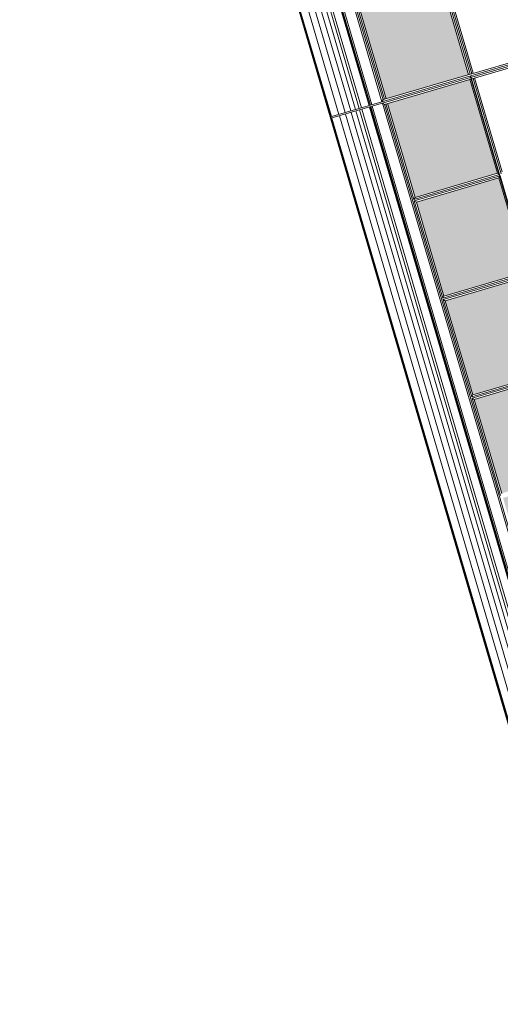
# Model space of a CAD drawing. Header units: metres. Extents: x 228628 to 230733, y 593242 to 595543.
# Tile 43 of 71: x 229977.3 to 229978.7, y 594245.28 to 594248.15. Entities that reach past the tile are written whole.
import ezdxf

# ---------------------------------------------------------------- set-up
doc = ezdxf.new("R2010")
doc.units = ezdxf.units.M
doc.layers.add('N-WE-BC-BETONVORM-G', color=50, linetype='Continuous', lineweight=25)
pattern_1 = [(0, (-55166.677, -44255.552), (7.9375, 15.875), [0, -15.875])]

# ---------------------------------------------------------------- blocks, each defined once
blk = doc.blocks.new('_BLOCK_LEICON_GX-18_MIDDENELEMENT_KOLKSPARING_300x60')
at = {"lineweight": 5}
h = blk.add_hatch(dxfattribs=at)
h.set_pattern_fill('DOTS', color=256, scale=10, style=0)
h.set_pattern_definition(pattern_1)
h.paths.add_polyline_path([(-907, 421.7), (-1117.7, 421.7), (-1117.7, 170.7), (-907, 170.7)])
h.paths.add_polyline_path([(-307, 170.7), (-307, 421.7), (-593, 421.7), (-593, 170.7)])
h.paths.add_polyline_path([(293, 170.7), (293, 421.7), (7, 421.7), (7, 170.7)])
h.paths.add_polyline_path([(893, 170.7), (893, 421.7), (607, 421.7), (607, 170.7)])
h.paths.add_polyline_path([(1207, 170.7), (1493, 170.7), (1493, 421.7), (1207, 421.7)])
for p, q in [((1497.8, 1626.5), (1497.8, 0)), ((1493, 726.5), (1493, 431)), ((1493, 435.7), (1207, 435.7)), ((1493, 431), (1202.2, 431)), ((1493, 426.5), (1202.2, 426.5)), ((1493, 421.7), (1207, 421.7)), ((1493, 426.5), (1493, 431)), ((1493, 426.5), (1493, 165.9)), ((1493, 161.4), (-1117.7, 161.4)), ((1497.8, 156.7), (-1117.7, 156.7)), ((1493, 165.9), (1202.2, 165.9)), ((1493, 170.7), (1207, 170.7)), ((1493, 161.4), (1493, 165.9)), ((1493, 161.4), (1497.8, 156.7)), ((1497.8, 125.5), (-1117.7, 125.5)), ((1497.8, 3), (-1117.7, 3)), ((-1117.7, 0), (1497.8, 0))]:
    blk.add_line(p, q, dxfattribs=at)
at = {"color": 254, "lineweight": 5}
for p, q in [((1497.8, 121.5), (-1117.7, 121.5)), ((1497.8, 119.1), (-1117.7, 119.1)), ((1497.8, 117.6), (-1117.7, 117.6)), ((1497.8, 94.5), (-1117.7, 94.5)), ((1497.8, 87.4), (-1117.7, 87.4)), ((1497.8, 76.2), (-1117.7, 76.2)), ((1497.8, 61.6), (-1117.7, 61.6)), ((1497.8, 44.4), (-1117.7, 44.4)), ((1497.8, 25.8), (-1117.7, 25.8))]:
    blk.add_line(p, q, dxfattribs=at)
blk = doc.blocks.new('_BLOCK_LEICON_GX-18_MIDDENELEMENT_300x60')
at = {"lineweight": 5}
h = blk.add_hatch(color=7, dxfattribs=at)
h.paths.add_polyline_path([(-1207, 421.7), (-1493, 421.7), (-1493, 170.7), (-1207, 170.7)])
h.paths.add_polyline_path([(-893, 421.7), (-893, 170.7), (-607, 170.7), (-607, 421.7)])
h.paths.add_polyline_path([(-7, 421.7), (-293, 421.7), (-293, 170.7), (-7, 170.7)])
h.paths.add_polyline_path([(593, 170.7), (593, 421.7), (307, 421.7), (307, 170.7)])
h.paths.add_polyline_path([(907, 170.7), (1193, 170.7), (1193, 421.7), (907, 421.7)])
h = blk.add_hatch(dxfattribs=at)
h.set_pattern_fill('DOTS', color=256, scale=10, style=0)
h.set_pattern_definition([(0, (-55466.677, -44255.552), (7.9375, 15.875), [0, -15.875])])
h.paths.add_polyline_path([(-1207, 421.7), (-1493, 421.7), (-1493, 170.7), (-1207, 170.7)])
h.paths.add_polyline_path([(-607, 170.7), (-607, 421.7), (-893, 421.7), (-893, 170.7)])
h.paths.add_polyline_path([(-7, 170.7), (-7, 421.7), (-293, 421.7), (-293, 170.7)])
h.paths.add_polyline_path([(593, 170.7), (593, 421.7), (307, 421.7), (307, 170.7)])
h.paths.add_polyline_path([(907, 170.7), (1193, 170.7), (1193, 421.7), (907, 421.7)])
h = blk.add_hatch(dxfattribs=at)
h.set_pattern_fill('DOTS', color=256, scale=10, style=0)
h.set_pattern_definition(pattern_1)
h.paths.add_polyline_path([(-907, 421.7), (-1193, 421.7), (-1193, 170.7), (-907, 170.7)])
h.paths.add_polyline_path([(-307, 170.7), (-307, 421.7), (-593, 421.7), (-593, 170.7)])
h.paths.add_polyline_path([(293, 170.7), (293, 421.7), (7, 421.7), (7, 170.7)])
h.paths.add_polyline_path([(893, 170.7), (893, 421.7), (607, 421.7), (607, 170.7)])
h.paths.add_polyline_path([(1207, 170.7), (1493, 170.7), (1493, 421.7), (1207, 421.7)])
for p, q in [((-1497.8, 1626.5), (-1497.8, 0)), ((-1493, 1621.7), (-1493, 161.4)), ((-1207, 435.7), (-1493, 435.7)), ((-1202.3, 431), (-1493, 431)), ((-1202.3, 426.5), (-1493, 426.5)), ((-1207, 421.7), (-1493, 421.7)), ((-1207, 421.7), (-1202.3, 426.5)), ((-1207, 421.7), (-1207, 170.7)), ((-1202.3, 426.5), (-1202.3, 165.9)), ((-902.2, 426.5), (-1197.8, 426.5)), ((-1197.8, 426.5), (-1197.8, 165.9)), ((-1193, 421.7), (-1197.8, 426.5)), ((-907, 421.7), (-1193, 421.7)), ((-1193, 421.7), (-1193, 170.7)), ((-907, 421.7), (-907, 170.7)), ((-902.2, 426.5), (-902.2, 165.9)), ((-897.8, 426.5), (-897.8, 165.9)), ((-893, 421.7), (-893, 170.7)), ((-607, 421.7), (-607, 170.7)), ((-602.2, 426.5), (-602.2, 165.9)), ((-597.8, 426.5), (-597.8, 165.9)), ((-593, 421.7), (-593, 170.7)), ((-1497.8, 156.7), (-1493, 161.4)), ((1497.8, 156.7), (-1497.8, 156.7)), ((-1207, 170.7), (-1493, 170.7)), ((-1202.3, 165.9), (-1493, 165.9)), ((1493, 161.4), (-1493, 161.4)), ((-1207, 170.7), (-1202.3, 165.9)), ((-1193, 170.7), (-1197.8, 165.9)), ((-902.2, 165.9), (-1197.8, 165.9)), ((-907, 170.7), (-1193, 170.7)), ((-907, 170.7), (-902.2, 165.9)), ((-893, 170.7), (-897.8, 165.9)), ((-602.2, 165.9), (-897.8, 165.9)), ((-607, 170.7), (-893, 170.7)), ((-607, 170.7), (-602.2, 165.9)), ((-593, 170.7), (-597.8, 165.9)), ((-302.2, 165.9), (-597.8, 165.9)), ((-307, 170.7), (-593, 170.7)), ((1497.8, 125.5), (-1497.8, 125.5)), ((1497.8, 3), (-1497.8, 3)), ((-1497.8, 0), (1497.8, 0))]:
    blk.add_line(p, q, dxfattribs=at)
at = {"color": 254, "lineweight": 5}
for p, q in [((1497.8, 121.5), (-1497.8, 121.5)), ((1497.8, 119.1), (-1497.8, 119.1)), ((1497.8, 117.6), (-1497.8, 117.6)), ((1497.8, 94.5), (-1497.8, 94.5)), ((1497.8, 87.4), (-1497.8, 87.4)), ((1497.8, 76.2), (-1497.8, 76.2)), ((1497.8, 61.6), (-1497.8, 61.6)), ((1497.8, 44.4), (-1497.8, 44.4)), ((1497.8, 25.8), (-1497.8, 25.8))]:
    blk.add_line(p, q, dxfattribs=at)

msp = doc.modelspace()

# ---------------------------------------------------------------- linework, layer by layer
at = {"layer": 'N-WE-BC-BETONVORM-G'}
for points in [[(229984.325, 594216.311), (229984.7089, 594216.4234), (229979.8931, 594242.1055), (229974.8318, 594259.3793), (229966.488, 594278.609), (229966.1041, 594278.4965)], [(229987.6135, 594217.2735), (229978.6146, 594247.9855)]]:
    msp.add_lwpolyline(points, dxfattribs=at)

# ---------------------------------------------------------------- block references
at = {"lineweight": 5}
for name, p, xscale, yscale, zscale, rotation in [('_BLOCK_LEICON_GX-18_MIDDENELEMENT_KOLKSPARING_300x60', (229977.7842, 594249.3029), 0.000999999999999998, 0.000999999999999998, 0.000999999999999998, 286.3310162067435), ('_BLOCK_LEICON_GX-18_MIDDENELEMENT_300x60', (229978.6278, 594246.4239), 0.0009999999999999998, 0.0009999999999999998, 0.0009999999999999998, 286.3310162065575)]:
    msp.add_blockref(name, p, dxfattribs=dict(at, xscale=xscale, yscale=yscale, zscale=zscale, rotation=rotation))

doc.saveas('drawing.dxf')
